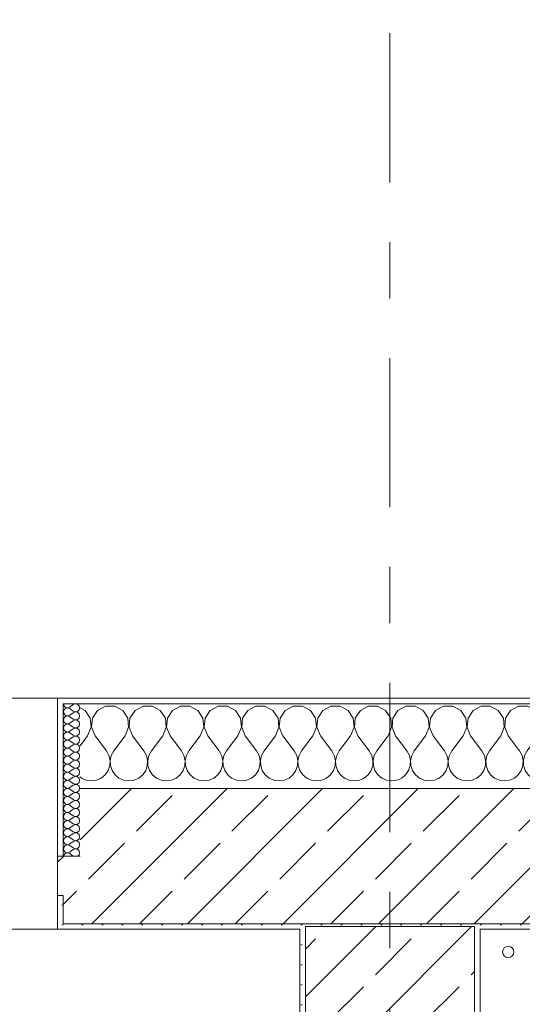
# Model space of a CAD drawing. Header units: metres. Extents: x -3.6 to 84.5, y -11 to 16.8.
# Tile 105 of 228: x 21.5 to 22.4, y 13.3 to 15.1. Entities that reach past the tile are written whole.
import ezdxf

# ---------------------------------------------------------------- set-up
doc = ezdxf.new("R2010")
doc.units = ezdxf.units.M
doc.header["$MEASUREMENT"] = 0
doc.linetypes.add('Strichlinie doppelt', pattern=[0.546806, 0.264583, -0.105833, 0.070556, -0.105833])
for name, color, linetype in [('451 - Universal.Achsen Raster', 7, 'Continuous'), ('604 - Struktur.Wand Aussen', 7, 'Continuous'), ('607 - Struktur.Stütze', 7, 'Continuous'), ('801 - HKLSE.Heizung_ Klima_ Lüftung', 7, 'Continuous')]:
    doc.layers.add(name, color=color, linetype=linetype)
pattern_1 = [(45, (0, 0), (-0.0848528, 0.0848528), []), (45, (-0.04243, 0.04243), (-0.0848528, 0.0848528), [0.09, -0.03])]
pattern_2 = [(45, (0, 0), (-0.01767767, 0.01767767), [0, -0.025])]
pattern_3 = [(0, (0, 0), (0, 0.08660254), [0, -0.05]), (0, (0.025, 0.0433), (0, 0.08660254), [0, -0.05])]

# ---------------------------------------------------------------- blocks, each defined once
blk = doc.blocks.new('*X22')
at = {"layer": '604 - Struktur.Wand Aussen', "color": 7, "linetype": 'Continuous', "lineweight": 5}
for p, q in [((21.5891, 13.833), (21.58, 13.8379)), ((21.5981, 13.8195), (21.5891, 13.833)), ((21.6109, 13.833), (21.6019, 13.8195)), ((21.6252, 13.8407), (21.6109, 13.833)), ((21.6415, 13.8407), (21.6252, 13.8407)), ((21.6558, 13.833), (21.6415, 13.8407)), ((21.6648, 13.8195), (21.6558, 13.833)), ((21.6776, 13.833), (21.6686, 13.8195)), ((21.6919, 13.8407), (21.6776, 13.833)), ((21.7081, 13.8407), (21.6919, 13.8407)), ((21.7224, 13.833), (21.7081, 13.8407)), ((21.7314, 13.8195), (21.7224, 13.833)), ((21.7442, 13.833), (21.7352, 13.8195)), ((21.7585, 13.8407), (21.7442, 13.833)), ((21.7748, 13.8407), (21.7585, 13.8407)), ((21.7891, 13.833), (21.7748, 13.8407)), ((21.7981, 13.8195), (21.7891, 13.833)), ((21.8109, 13.833), (21.8019, 13.8195)), ((21.8252, 13.8407), (21.8109, 13.833)), ((21.8415, 13.8407), (21.8252, 13.8407)), ((21.8558, 13.833), (21.8415, 13.8407)), ((21.8648, 13.8195), (21.8558, 13.833)), ((21.8776, 13.833), (21.8686, 13.8195)), ((21.8919, 13.8407), (21.8776, 13.833)), ((21.9081, 13.8407), (21.8919, 13.8407)), ((21.9224, 13.833), (21.9081, 13.8407)), ((21.9314, 13.8195), (21.9224, 13.833)), ((21.9442, 13.833), (21.9352, 13.8195)), ((21.9585, 13.8407), (21.9442, 13.833)), ((21.9748, 13.8407), (21.9585, 13.8407)), ((21.9891, 13.833), (21.9748, 13.8407)), ((21.9981, 13.8195), (21.9891, 13.833)), ((22.0109, 13.833), (22.0019, 13.8195)), ((22.0252, 13.8407), (22.0109, 13.833)), ((22.0415, 13.8407), (22.0252, 13.8407)), ((22.0558, 13.833), (22.0415, 13.8407)), ((22.0648, 13.8195), (22.0558, 13.833)), ((22.0776, 13.833), (22.0686, 13.8195)), ((22.0919, 13.8407), (22.0776, 13.833)), ((22.1081, 13.8407), (22.0919, 13.8407)), ((22.1224, 13.833), (22.1081, 13.8407)), ((22.1314, 13.8195), (22.1224, 13.833)), ((22.1442, 13.833), (22.1352, 13.8195)), ((22.1585, 13.8407), (22.1442, 13.833)), ((22.1748, 13.8407), (22.1585, 13.8407)), ((22.1891, 13.833), (22.1748, 13.8407)), ((22.1981, 13.8195), (22.1891, 13.833)), ((22.2109, 13.833), (22.2019, 13.8195)), ((22.2252, 13.8407), (22.2109, 13.833)), ((22.2415, 13.8407), (22.2252, 13.8407)), ((22.2558, 13.833), (22.2415, 13.8407)), ((22.2648, 13.8195), (22.2558, 13.833)), ((22.2776, 13.833), (22.2686, 13.8195)), ((22.2919, 13.8407), (22.2776, 13.833)), ((22.3081, 13.8407), (22.2919, 13.8407)), ((22.3224, 13.833), (22.3081, 13.8407)), ((22.3314, 13.8195), (22.3224, 13.833)), ((22.3442, 13.833), (22.3352, 13.8195)), ((22.3585, 13.8407), (22.3442, 13.833)), ((22.3748, 13.8407), (22.3585, 13.8407)), ((22.3891, 13.833), (22.3748, 13.8407)), ((22.3981, 13.8195), (22.3891, 13.833)), ((22.4109, 13.833), (22.4019, 13.8195)), ((22.4252, 13.8407), (22.4109, 13.833)), ((22.4415, 13.8407), (22.4252, 13.8407)), ((22.4558, 13.833), (22.4415, 13.8407)), ((22.4648, 13.8195), (22.4558, 13.833)), ((22.4776, 13.833), (22.4686, 13.8195)), ((22.4919, 13.8407), (22.4776, 13.833)), ((22.5081, 13.8407), (22.4919, 13.8407)), ((22.5224, 13.833), (22.5081, 13.8407)), ((22.5314, 13.8195), (22.5224, 13.833)), ((22.5442, 13.833), (22.5352, 13.8195)), ((22.5585, 13.8407), (22.5442, 13.833)), ((22.5748, 13.8407), (22.5585, 13.8407)), ((22.5891, 13.833), (22.5748, 13.8407)), ((22.5981, 13.8195), (22.5891, 13.833)), ((22.6109, 13.833), (22.6019, 13.8195)), ((22.6252, 13.8407), (22.6109, 13.833)), ((22.6415, 13.8407), (22.6252, 13.8407)), ((22.6558, 13.833), (22.6415, 13.8407)), ((22.6648, 13.8195), (22.6558, 13.833)), ((22.6776, 13.833), (22.6686, 13.8195)), ((22.6919, 13.8407), (22.6776, 13.833)), ((22.7, 13.8407), (22.6919, 13.8407)), ((21.5996, 13.8033), (21.5981, 13.8195)), ((21.6019, 13.8195), (21.6004, 13.8033)), ((21.6663, 13.8033), (21.6648, 13.8195)), ((21.6686, 13.8195), (21.667, 13.8033)), ((21.733, 13.8033), (21.7314, 13.8195)), ((21.7352, 13.8195), (21.7337, 13.8033)), ((21.7996, 13.8033), (21.7981, 13.8195)), ((21.8019, 13.8195), (21.8004, 13.8033)), ((21.8663, 13.8033), (21.8648, 13.8195)), ((21.8686, 13.8195), (21.867, 13.8033)), ((21.933, 13.8033), (21.9314, 13.8195)), ((21.9352, 13.8195), (21.9337, 13.8033)), ((21.9996, 13.8033), (21.9981, 13.8195)), ((22.0019, 13.8195), (22.0004, 13.8033)), ((22.0663, 13.8033), (22.0648, 13.8195)), ((22.0686, 13.8195), (22.067, 13.8033)), ((22.133, 13.8033), (22.1314, 13.8195)), ((22.1352, 13.8195), (22.1337, 13.8033)), ((22.1996, 13.8033), (22.1981, 13.8195)), ((22.2019, 13.8195), (22.2004, 13.8033)), ((22.2663, 13.8033), (22.2648, 13.8195)), ((22.2686, 13.8195), (22.267, 13.8033)), ((22.333, 13.8033), (22.3314, 13.8195)), ((22.3352, 13.8195), (22.3337, 13.8033)), ((22.3996, 13.8033), (22.3981, 13.8195)), ((22.4019, 13.8195), (22.4004, 13.8033)), ((22.4663, 13.8033), (22.4648, 13.8195)), ((22.4686, 13.8195), (22.467, 13.8033)), ((22.533, 13.8033), (22.5314, 13.8195)), ((22.5352, 13.8195), (22.5337, 13.8033)), ((22.5996, 13.8033), (22.5981, 13.8195)), ((22.6019, 13.8195), (22.6004, 13.8033)), ((22.6663, 13.8033), (22.6648, 13.8195)), ((22.6686, 13.8195), (22.667, 13.8033)), ((21.5933, 13.7883), (21.5996, 13.8033)), ((21.6004, 13.8033), (21.6067, 13.7883)), ((21.66, 13.7883), (21.6663, 13.8033)), ((21.667, 13.8033), (21.6733, 13.7883)), ((21.7267, 13.7883), (21.733, 13.8033)), ((21.7337, 13.8033), (21.74, 13.7883)), ((21.7933, 13.7883), (21.7996, 13.8033)), ((21.8004, 13.8033), (21.8067, 13.7883)), ((21.86, 13.7883), (21.8663, 13.8033)), ((21.867, 13.8033), (21.8733, 13.7883)), ((21.9267, 13.7883), (21.933, 13.8033)), ((21.9337, 13.8033), (21.94, 13.7883)), ((21.9933, 13.7883), (21.9996, 13.8033)), ((22.0004, 13.8033), (22.0067, 13.7883)), ((22.06, 13.7883), (22.0663, 13.8033)), ((22.067, 13.8033), (22.0733, 13.7883)), ((22.1267, 13.7883), (22.133, 13.8033)), ((22.1337, 13.8033), (22.14, 13.7883)), ((22.1933, 13.7883), (22.1996, 13.8033)), ((22.2004, 13.8033), (22.2067, 13.7883)), ((22.26, 13.7883), (22.2663, 13.8033)), ((22.267, 13.8033), (22.2733, 13.7883)), ((22.3267, 13.7883), (22.333, 13.8033)), ((22.3337, 13.8033), (22.34, 13.7883)), ((22.3933, 13.7883), (22.3996, 13.8033)), ((22.4004, 13.8033), (22.4067, 13.7883)), ((22.46, 13.7883), (22.4663, 13.8033)), ((22.467, 13.8033), (22.4733, 13.7883)), ((22.5267, 13.7883), (22.533, 13.8033)), ((22.5337, 13.8033), (22.54, 13.7883)), ((22.5933, 13.7883), (22.5996, 13.8033)), ((22.6004, 13.8033), (22.6067, 13.7883)), ((22.66, 13.7883), (22.6663, 13.8033)), ((22.667, 13.8033), (22.6733, 13.7883)), ((21.5933, 13.7883), (21.58, 13.7706)), ((21.6067, 13.7883), (21.6267, 13.7617)), ((21.66, 13.7883), (21.64, 13.7617)), ((21.6733, 13.7883), (21.6933, 13.7617)), ((21.7267, 13.7883), (21.7067, 13.7617)), ((21.74, 13.7883), (21.76, 13.7617)), ((21.7933, 13.7883), (21.7733, 13.7617)), ((21.8067, 13.7883), (21.8267, 13.7617)), ((21.86, 13.7883), (21.84, 13.7617)), ((21.8733, 13.7883), (21.8933, 13.7617)), ((21.9267, 13.7883), (21.9067, 13.7617)), ((21.94, 13.7883), (21.96, 13.7617)), ((21.9933, 13.7883), (21.9733, 13.7617)), ((22.0067, 13.7883), (22.0267, 13.7617)), ((22.06, 13.7883), (22.04, 13.7617)), ((22.0733, 13.7883), (22.0933, 13.7617)), ((22.1267, 13.7883), (22.1067, 13.7617)), ((22.14, 13.7883), (22.16, 13.7617)), ((22.1933, 13.7883), (22.1733, 13.7617)), ((22.2067, 13.7883), (22.2267, 13.7617)), ((22.26, 13.7883), (22.24, 13.7617)), ((22.2733, 13.7883), (22.2933, 13.7617)), ((22.3267, 13.7883), (22.3067, 13.7617)), ((22.34, 13.7883), (22.36, 13.7617)), ((22.3933, 13.7883), (22.3733, 13.7617)), ((22.4067, 13.7883), (22.4267, 13.7617)), ((22.46, 13.7883), (22.44, 13.7617)), ((22.4733, 13.7883), (22.4933, 13.7617)), ((22.5267, 13.7883), (22.5067, 13.7617)), ((22.54, 13.7883), (22.56, 13.7617)), ((22.5933, 13.7883), (22.5733, 13.7617)), ((22.6067, 13.7883), (22.6267, 13.7617)), ((22.66, 13.7883), (22.64, 13.7617)), ((22.6733, 13.7883), (22.6933, 13.7617)), ((21.6311, 13.7536), (21.6267, 13.7617)), ((21.6332, 13.7447), (21.6311, 13.7536)), ((21.6355, 13.7536), (21.6335, 13.7447)), ((21.64, 13.7617), (21.6355, 13.7536)), ((21.6978, 13.7536), (21.6933, 13.7617)), ((21.6999, 13.7447), (21.6978, 13.7536)), ((21.7022, 13.7536), (21.7001, 13.7447)), ((21.7067, 13.7617), (21.7022, 13.7536)), ((21.7645, 13.7536), (21.76, 13.7617)), ((21.7665, 13.7447), (21.7645, 13.7536)), ((21.7689, 13.7536), (21.7668, 13.7447)), ((21.7733, 13.7617), (21.7689, 13.7536)), ((21.8311, 13.7536), (21.8267, 13.7617)), ((21.8332, 13.7447), (21.8311, 13.7536)), ((21.8355, 13.7536), (21.8335, 13.7447)), ((21.84, 13.7617), (21.8355, 13.7536)), ((21.8978, 13.7536), (21.8933, 13.7617)), ((21.8999, 13.7447), (21.8978, 13.7536)), ((21.9022, 13.7536), (21.9001, 13.7447)), ((21.9067, 13.7617), (21.9022, 13.7536)), ((21.9645, 13.7536), (21.96, 13.7617)), ((21.9665, 13.7447), (21.9645, 13.7536)), ((21.9689, 13.7536), (21.9668, 13.7447)), ((21.9733, 13.7617), (21.9689, 13.7536)), ((22.0311, 13.7536), (22.0267, 13.7617)), ((22.0332, 13.7447), (22.0311, 13.7536)), ((22.0355, 13.7536), (22.0335, 13.7447)), ((22.04, 13.7617), (22.0355, 13.7536)), ((22.0978, 13.7536), (22.0933, 13.7617)), ((22.0999, 13.7447), (22.0978, 13.7536)), ((22.1022, 13.7536), (22.1001, 13.7447)), ((22.1067, 13.7617), (22.1022, 13.7536)), ((22.1645, 13.7536), (22.16, 13.7617)), ((22.1665, 13.7447), (22.1645, 13.7536)), ((22.1689, 13.7536), (22.1668, 13.7447)), ((22.1733, 13.7617), (22.1689, 13.7536)), ((22.2311, 13.7536), (22.2267, 13.7617)), ((22.2332, 13.7447), (22.2311, 13.7536)), ((22.2355, 13.7536), (22.2335, 13.7447)), ((22.24, 13.7617), (22.2355, 13.7536)), ((22.2978, 13.7536), (22.2933, 13.7617)), ((22.2999, 13.7447), (22.2978, 13.7536)), ((22.3022, 13.7536), (22.3001, 13.7447)), ((22.3067, 13.7617), (22.3022, 13.7536)), ((22.3645, 13.7536), (22.36, 13.7617)), ((22.3665, 13.7447), (22.3645, 13.7536)), ((22.3689, 13.7536), (22.3668, 13.7447)), ((22.3733, 13.7617), (22.3689, 13.7536)), ((22.4311, 13.7536), (22.4267, 13.7617)), ((22.4332, 13.7447), (22.4311, 13.7536)), ((22.4355, 13.7536), (22.4335, 13.7447)), ((22.44, 13.7617), (22.4355, 13.7536)), ((22.4978, 13.7536), (22.4933, 13.7617)), ((22.4999, 13.7447), (22.4978, 13.7536)), ((22.5022, 13.7536), (22.5001, 13.7447)), ((22.5067, 13.7617), (22.5022, 13.7536)), ((22.5645, 13.7536), (22.56, 13.7617)), ((22.5665, 13.7447), (22.5645, 13.7536)), ((22.5689, 13.7536), (22.5668, 13.7447)), ((22.5733, 13.7617), (22.5689, 13.7536)), ((22.6311, 13.7536), (22.6267, 13.7617)), ((22.6332, 13.7447), (22.6311, 13.7536)), ((22.6355, 13.7536), (22.6335, 13.7447)), ((22.64, 13.7617), (22.6355, 13.7536)), ((22.6978, 13.7536), (22.6933, 13.7617)), ((22.6999, 13.7447), (22.6978, 13.7536)), ((21.6298, 13.7268), (21.6328, 13.7355)), ((21.6328, 13.7355), (21.6332, 13.7447)), ((21.6335, 13.7447), (21.6339, 13.7355)), ((21.6339, 13.7355), (21.6369, 13.7268)), ((21.6965, 13.7268), (21.6994, 13.7355)), ((21.6994, 13.7355), (21.6999, 13.7447)), ((21.7001, 13.7447), (21.7006, 13.7355)), ((21.7006, 13.7355), (21.7035, 13.7268)), ((21.7631, 13.7268), (21.7661, 13.7355)), ((21.7661, 13.7355), (21.7665, 13.7447)), ((21.7668, 13.7447), (21.7672, 13.7355)), ((21.7672, 13.7355), (21.7702, 13.7268)), ((21.8298, 13.7268), (21.8328, 13.7355)), ((21.8328, 13.7355), (21.8332, 13.7447)), ((21.8335, 13.7447), (21.8339, 13.7355)), ((21.8339, 13.7355), (21.8369, 13.7268)), ((21.8965, 13.7268), (21.8994, 13.7355)), ((21.8994, 13.7355), (21.8999, 13.7447)), ((21.9001, 13.7447), (21.9006, 13.7355)), ((21.9006, 13.7355), (21.9035, 13.7268)), ((21.9631, 13.7268), (21.9661, 13.7355)), ((21.9661, 13.7355), (21.9665, 13.7447)), ((21.9668, 13.7447), (21.9672, 13.7355)), ((21.9672, 13.7355), (21.9702, 13.7268)), ((22.0298, 13.7268), (22.0328, 13.7355)), ((22.0328, 13.7355), (22.0332, 13.7447)), ((22.0335, 13.7447), (22.0339, 13.7355)), ((22.0339, 13.7355), (22.0369, 13.7268)), ((22.0965, 13.7268), (22.0994, 13.7355)), ((22.0994, 13.7355), (22.0999, 13.7447)), ((22.1001, 13.7447), (22.1006, 13.7355)), ((22.1006, 13.7355), (22.1035, 13.7268)), ((22.1631, 13.7268), (22.1661, 13.7355)), ((22.1661, 13.7355), (22.1665, 13.7447)), ((22.1668, 13.7447), (22.1672, 13.7355)), ((22.1672, 13.7355), (22.1702, 13.7268)), ((22.2298, 13.7268), (22.2328, 13.7355)), ((22.2328, 13.7355), (22.2332, 13.7447)), ((22.2335, 13.7447), (22.2339, 13.7355)), ((22.2339, 13.7355), (22.2369, 13.7268)), ((22.2965, 13.7268), (22.2994, 13.7355)), ((22.2994, 13.7355), (22.2999, 13.7447)), ((22.3001, 13.7447), (22.3006, 13.7355)), ((22.3006, 13.7355), (22.3035, 13.7268)), ((22.3631, 13.7268), (22.3661, 13.7355)), ((22.3661, 13.7355), (22.3665, 13.7447)), ((22.3668, 13.7447), (22.3672, 13.7355)), ((22.3672, 13.7355), (22.3702, 13.7268)), ((22.4298, 13.7268), (22.4328, 13.7355)), ((22.4328, 13.7355), (22.4332, 13.7447)), ((22.4335, 13.7447), (22.4339, 13.7355)), ((22.4339, 13.7355), (22.4369, 13.7268)), ((22.4965, 13.7268), (22.4994, 13.7355)), ((22.4994, 13.7355), (22.4999, 13.7447)), ((22.5001, 13.7447), (22.5006, 13.7355)), ((22.5006, 13.7355), (22.5035, 13.7268)), ((22.5631, 13.7268), (22.5661, 13.7355)), ((22.5661, 13.7355), (22.5665, 13.7447)), ((22.5668, 13.7447), (22.5672, 13.7355)), ((22.5672, 13.7355), (22.5702, 13.7268)), ((22.6298, 13.7268), (22.6328, 13.7355)), ((22.6328, 13.7355), (22.6332, 13.7447)), ((22.6335, 13.7447), (22.6339, 13.7355)), ((22.6339, 13.7355), (22.6369, 13.7268)), ((22.6965, 13.7268), (22.6994, 13.7355)), ((22.6994, 13.7355), (22.6999, 13.7447)), ((21.58, 13.7154), (21.5825, 13.7133)), ((21.5825, 13.7133), (21.5909, 13.7096)), ((21.6091, 13.7096), (21.6175, 13.7133)), ((21.6175, 13.7133), (21.6246, 13.7192)), ((21.6246, 13.7192), (21.6298, 13.7268)), ((21.6369, 13.7268), (21.6421, 13.7192)), ((21.6421, 13.7192), (21.6491, 13.7133)), ((21.6491, 13.7133), (21.6576, 13.7096)), ((21.6758, 13.7096), (21.6842, 13.7133)), ((21.6842, 13.7133), (21.6913, 13.7192)), ((21.6913, 13.7192), (21.6965, 13.7268)), ((21.7035, 13.7268), (21.7087, 13.7192)), ((21.7087, 13.7192), (21.7158, 13.7133)), ((21.7158, 13.7133), (21.7242, 13.7096)), ((21.7424, 13.7096), (21.7509, 13.7133)), ((21.7509, 13.7133), (21.7579, 13.7192)), ((21.7579, 13.7192), (21.7631, 13.7268)), ((21.7702, 13.7268), (21.7754, 13.7192)), ((21.7754, 13.7192), (21.7825, 13.7133)), ((21.7825, 13.7133), (21.7909, 13.7096)), ((21.8091, 13.7096), (21.8175, 13.7133)), ((21.8175, 13.7133), (21.8246, 13.7192)), ((21.8246, 13.7192), (21.8298, 13.7268)), ((21.8369, 13.7268), (21.8421, 13.7192)), ((21.8421, 13.7192), (21.8491, 13.7133)), ((21.8491, 13.7133), (21.8576, 13.7096)), ((21.8758, 13.7096), (21.8842, 13.7133)), ((21.8842, 13.7133), (21.8913, 13.7192)), ((21.8913, 13.7192), (21.8965, 13.7268)), ((21.9035, 13.7268), (21.9087, 13.7192)), ((21.9087, 13.7192), (21.9158, 13.7133)), ((21.9158, 13.7133), (21.9242, 13.7096)), ((21.9424, 13.7096), (21.9509, 13.7133)), ((21.9509, 13.7133), (21.9579, 13.7192)), ((21.9579, 13.7192), (21.9631, 13.7268)), ((21.9702, 13.7268), (21.9754, 13.7192)), ((21.9754, 13.7192), (21.9825, 13.7133)), ((21.9825, 13.7133), (21.9909, 13.7096)), ((22.0091, 13.7096), (22.0175, 13.7133)), ((22.0175, 13.7133), (22.0246, 13.7192)), ((22.0246, 13.7192), (22.0298, 13.7268)), ((22.0369, 13.7268), (22.0421, 13.7192)), ((22.0421, 13.7192), (22.0491, 13.7133)), ((22.0491, 13.7133), (22.0576, 13.7096)), ((22.0758, 13.7096), (22.0842, 13.7133)), ((22.0842, 13.7133), (22.0913, 13.7192)), ((22.0913, 13.7192), (22.0965, 13.7268)), ((22.1035, 13.7268), (22.1087, 13.7192)), ((22.1087, 13.7192), (22.1158, 13.7133)), ((22.1158, 13.7133), (22.1242, 13.7096)), ((22.1424, 13.7096), (22.1509, 13.7133)), ((22.1509, 13.7133), (22.1579, 13.7192)), ((22.1579, 13.7192), (22.1631, 13.7268)), ((22.1702, 13.7268), (22.1754, 13.7192)), ((22.1754, 13.7192), (22.1825, 13.7133)), ((22.1825, 13.7133), (22.1909, 13.7096)), ((22.2091, 13.7096), (22.2175, 13.7133)), ((22.2175, 13.7133), (22.2246, 13.7192)), ((22.2246, 13.7192), (22.2298, 13.7268)), ((22.2369, 13.7268), (22.2421, 13.7192)), ((22.2421, 13.7192), (22.2491, 13.7133)), ((22.2491, 13.7133), (22.2576, 13.7096)), ((22.2758, 13.7096), (22.2842, 13.7133)), ((22.2842, 13.7133), (22.2913, 13.7192)), ((22.2913, 13.7192), (22.2965, 13.7268)), ((22.3035, 13.7268), (22.3087, 13.7192)), ((22.3087, 13.7192), (22.3158, 13.7133)), ((22.3158, 13.7133), (22.3242, 13.7096)), ((22.3424, 13.7096), (22.3509, 13.7133)), ((22.3509, 13.7133), (22.3579, 13.7192)), ((22.3579, 13.7192), (22.3631, 13.7268)), ((22.3702, 13.7268), (22.3754, 13.7192)), ((22.3754, 13.7192), (22.3825, 13.7133)), ((22.3825, 13.7133), (22.3909, 13.7096)), ((22.4091, 13.7096), (22.4175, 13.7133)), ((22.4175, 13.7133), (22.4246, 13.7192)), ((22.4246, 13.7192), (22.4298, 13.7268)), ((22.4369, 13.7268), (22.4421, 13.7192)), ((22.4421, 13.7192), (22.4491, 13.7133)), ((22.4491, 13.7133), (22.4576, 13.7096)), ((22.4758, 13.7096), (22.4842, 13.7133)), ((22.4842, 13.7133), (22.4913, 13.7192)), ((22.4913, 13.7192), (22.4965, 13.7268)), ((22.5035, 13.7268), (22.5087, 13.7192)), ((22.5087, 13.7192), (22.5158, 13.7133)), ((22.5158, 13.7133), (22.5242, 13.7096)), ((22.5424, 13.7096), (22.5509, 13.7133)), ((22.5509, 13.7133), (22.5579, 13.7192)), ((22.5579, 13.7192), (22.5631, 13.7268)), ((22.5702, 13.7268), (22.5754, 13.7192)), ((22.5754, 13.7192), (22.5825, 13.7133)), ((22.5825, 13.7133), (22.5909, 13.7096)), ((22.6091, 13.7096), (22.6175, 13.7133)), ((22.6175, 13.7133), (22.6246, 13.7192)), ((22.6246, 13.7192), (22.6298, 13.7268)), ((22.6369, 13.7268), (22.6421, 13.7192)), ((22.6421, 13.7192), (22.6491, 13.7133)), ((22.6491, 13.7133), (22.6576, 13.7096)), ((22.6758, 13.7096), (22.6842, 13.7133)), ((22.6842, 13.7133), (22.6913, 13.7192)), ((22.6913, 13.7192), (22.6965, 13.7268)), ((21.5909, 13.7096), (21.6, 13.7083)), ((21.6, 13.7083), (21.6091, 13.7096)), ((21.6576, 13.7096), (21.6667, 13.7083)), ((21.6667, 13.7083), (21.6758, 13.7096)), ((21.7242, 13.7096), (21.7333, 13.7083)), ((21.7333, 13.7083), (21.7424, 13.7096)), ((21.7909, 13.7096), (21.8, 13.7083)), ((21.8, 13.7083), (21.8091, 13.7096)), ((21.8576, 13.7096), (21.8667, 13.7083)), ((21.8667, 13.7083), (21.8758, 13.7096)), ((21.9242, 13.7096), (21.9333, 13.7083)), ((21.9333, 13.7083), (21.9424, 13.7096)), ((21.9909, 13.7096), (22, 13.7083)), ((22, 13.7083), (22.0091, 13.7096)), ((22.0576, 13.7096), (22.0667, 13.7083)), ((22.0667, 13.7083), (22.0758, 13.7096)), ((22.1242, 13.7096), (22.1333, 13.7083)), ((22.1333, 13.7083), (22.1424, 13.7096)), ((22.1909, 13.7096), (22.2, 13.7083)), ((22.2, 13.7083), (22.2091, 13.7096)), ((22.2576, 13.7096), (22.2667, 13.7083)), ((22.2667, 13.7083), (22.2758, 13.7096)), ((22.3242, 13.7096), (22.3333, 13.7083)), ((22.3333, 13.7083), (22.3424, 13.7096)), ((22.3909, 13.7096), (22.4, 13.7083)), ((22.4, 13.7083), (22.4091, 13.7096)), ((22.4576, 13.7096), (22.4667, 13.7083)), ((22.4667, 13.7083), (22.4758, 13.7096)), ((22.5242, 13.7096), (22.5333, 13.7083)), ((22.5333, 13.7083), (22.5424, 13.7096)), ((22.5909, 13.7096), (22.6, 13.7083)), ((22.6, 13.7083), (22.6091, 13.7096)), ((22.6576, 13.7096), (22.6667, 13.7083)), ((22.6667, 13.7083), (22.6758, 13.7096))]:
    blk.add_line(p, q, dxfattribs=at)
blk = doc.blocks.new('*X43')
at = {"layer": '604 - Struktur.Wand Aussen', "color": 7, "linetype": 'Continuous', "lineweight": 5}
for p, q in [((21.5507, 13.845), (21.551, 13.843)), ((21.551, 13.8327), (21.5507, 13.8307)), ((21.551, 13.843), (21.5518, 13.8412)), ((21.5518, 13.8345), (21.551, 13.8327)), ((21.5518, 13.8412), (21.553, 13.8397)), ((21.553, 13.836), (21.5518, 13.8345)), ((21.553, 13.8397), (21.5547, 13.8386)), ((21.5547, 13.8371), (21.553, 13.836)), ((21.5547, 13.8386), (21.5565, 13.838)), ((21.5565, 13.8377), (21.5547, 13.8371)), ((21.5565, 13.838), (21.5585, 13.8379)), ((21.5585, 13.8378), (21.5565, 13.8377)), ((21.5585, 13.8379), (21.5604, 13.8383)), ((21.5604, 13.8374), (21.5585, 13.8378)), ((21.5604, 13.8383), (21.5621, 13.8393)), ((21.5621, 13.8364), (21.5604, 13.8374)), ((21.5679, 13.8436), (21.5621, 13.8393)), ((21.5679, 13.8321), (21.5621, 13.8364)), ((21.5715, 13.845), (21.5679, 13.8436)), ((21.5753, 13.8442), (21.5715, 13.845)), ((21.5782, 13.8416), (21.5753, 13.8442)), ((21.5753, 13.8315), (21.5782, 13.8341)), ((21.5793, 13.8379), (21.5782, 13.8416)), ((21.5782, 13.8341), (21.5793, 13.8379)), ((21.5507, 13.8307), (21.551, 13.8288)), ((21.551, 13.8184), (21.5507, 13.8164)), ((21.5507, 13.8164), (21.551, 13.8145)), ((21.551, 13.8288), (21.5518, 13.827)), ((21.5518, 13.8202), (21.551, 13.8184)), ((21.5518, 13.827), (21.553, 13.8254)), ((21.553, 13.8217), (21.5518, 13.8202)), ((21.553, 13.8254), (21.5547, 13.8243)), ((21.5547, 13.8228), (21.553, 13.8217)), ((21.5547, 13.8243), (21.5565, 13.8237)), ((21.5565, 13.8234), (21.5547, 13.8228)), ((21.5565, 13.8237), (21.5585, 13.8236)), ((21.5585, 13.8235), (21.5565, 13.8234)), ((21.5585, 13.8236), (21.5604, 13.824)), ((21.5604, 13.8231), (21.5585, 13.8235)), ((21.5604, 13.824), (21.5621, 13.825)), ((21.5621, 13.8221), (21.5604, 13.8231)), ((21.5679, 13.8293), (21.5621, 13.825)), ((21.5679, 13.8179), (21.5621, 13.8221)), ((21.5679, 13.815), (21.5621, 13.8107)), ((21.5679, 13.8321), (21.5715, 13.8307)), ((21.5715, 13.8307), (21.5679, 13.8293)), ((21.5679, 13.8179), (21.5715, 13.8165)), ((21.5715, 13.8164), (21.5679, 13.815)), ((21.5715, 13.8307), (21.5753, 13.8315)), ((21.5753, 13.83), (21.5715, 13.8307)), ((21.5715, 13.8165), (21.5753, 13.8172)), ((21.5753, 13.8157), (21.5715, 13.8164)), ((21.5782, 13.8273), (21.5753, 13.83)), ((21.5753, 13.8172), (21.5782, 13.8198)), ((21.5782, 13.813), (21.5753, 13.8157)), ((21.5793, 13.8236), (21.5782, 13.8273)), ((21.5782, 13.8198), (21.5793, 13.8236)), ((21.551, 13.8041), (21.5507, 13.8021)), ((21.5507, 13.8021), (21.551, 13.8002)), ((21.551, 13.8145), (21.5518, 13.8127)), ((21.5518, 13.8059), (21.551, 13.8041)), ((21.551, 13.8002), (21.5518, 13.7984)), ((21.5518, 13.8127), (21.553, 13.8112)), ((21.553, 13.8074), (21.5518, 13.8059)), ((21.5518, 13.7984), (21.553, 13.7969)), ((21.553, 13.8112), (21.5547, 13.81)), ((21.5547, 13.8085), (21.553, 13.8074)), ((21.5547, 13.81), (21.5565, 13.8094)), ((21.5565, 13.8092), (21.5547, 13.8085)), ((21.5565, 13.8094), (21.5585, 13.8093)), ((21.5585, 13.8093), (21.5565, 13.8092)), ((21.5585, 13.8093), (21.5604, 13.8098)), ((21.5604, 13.8088), (21.5585, 13.8093)), ((21.5604, 13.8098), (21.5621, 13.8107)), ((21.5621, 13.8079), (21.5604, 13.8088)), ((21.5679, 13.8036), (21.5621, 13.8079)), ((21.5679, 13.8007), (21.5621, 13.7964)), ((21.5679, 13.8036), (21.5715, 13.8022)), ((21.5715, 13.8021), (21.5679, 13.8007)), ((21.5715, 13.8022), (21.5753, 13.8029)), ((21.5753, 13.8014), (21.5715, 13.8021)), ((21.5753, 13.8029), (21.5782, 13.8055)), ((21.5782, 13.7988), (21.5753, 13.8014)), ((21.5793, 13.8093), (21.5782, 13.813)), ((21.5782, 13.8055), (21.5793, 13.8093)), ((21.5793, 13.795), (21.5782, 13.7988)), ((21.551, 13.7898), (21.5507, 13.7879)), ((21.5507, 13.7879), (21.551, 13.7859)), ((21.5518, 13.7916), (21.551, 13.7898)), ((21.551, 13.7859), (21.5518, 13.7841)), ((21.553, 13.7931), (21.5518, 13.7916)), ((21.5518, 13.7841), (21.553, 13.7826)), ((21.553, 13.7969), (21.5547, 13.7958)), ((21.5547, 13.7942), (21.553, 13.7931)), ((21.553, 13.7826), (21.5547, 13.7815)), ((21.5547, 13.78), (21.553, 13.7788)), ((21.5547, 13.7958), (21.5565, 13.7951)), ((21.5565, 13.7949), (21.5547, 13.7942)), ((21.5547, 13.7815), (21.5565, 13.7808)), ((21.5565, 13.7806), (21.5547, 13.78)), ((21.5565, 13.7951), (21.5585, 13.795)), ((21.5585, 13.795), (21.5565, 13.7949)), ((21.5565, 13.7808), (21.5585, 13.7807)), ((21.5585, 13.7807), (21.5565, 13.7806)), ((21.5585, 13.795), (21.5604, 13.7955)), ((21.5604, 13.7945), (21.5585, 13.795)), ((21.5585, 13.7807), (21.5604, 13.7812)), ((21.5604, 13.7802), (21.5585, 13.7807)), ((21.5604, 13.7955), (21.5621, 13.7964)), ((21.5621, 13.7936), (21.5604, 13.7945)), ((21.5604, 13.7812), (21.5621, 13.7821)), ((21.5621, 13.7793), (21.5604, 13.7802)), ((21.5679, 13.7893), (21.5621, 13.7936)), ((21.5679, 13.7864), (21.5621, 13.7821)), ((21.5679, 13.7893), (21.5715, 13.7879)), ((21.5715, 13.7878), (21.5679, 13.7864)), ((21.5715, 13.7879), (21.5753, 13.7886)), ((21.5753, 13.7871), (21.5715, 13.7878)), ((21.5753, 13.7886), (21.5782, 13.7912)), ((21.5782, 13.7845), (21.5753, 13.7871)), ((21.5782, 13.7912), (21.5793, 13.795)), ((21.5793, 13.7807), (21.5782, 13.7845)), ((21.5782, 13.777), (21.5793, 13.7807)), ((21.551, 13.7755), (21.5507, 13.7736)), ((21.5507, 13.7736), (21.551, 13.7716)), ((21.5518, 13.7773), (21.551, 13.7755)), ((21.551, 13.7716), (21.5518, 13.7698)), ((21.5518, 13.763), (21.551, 13.7612)), ((21.553, 13.7788), (21.5518, 13.7773)), ((21.5518, 13.7698), (21.553, 13.7683)), ((21.553, 13.7646), (21.5518, 13.763)), ((21.553, 13.7683), (21.5547, 13.7672)), ((21.5547, 13.7657), (21.553, 13.7646)), ((21.5547, 13.7672), (21.5565, 13.7666)), ((21.5565, 13.7663), (21.5547, 13.7657)), ((21.5565, 13.7666), (21.5585, 13.7665)), ((21.5585, 13.7664), (21.5565, 13.7663)), ((21.5585, 13.7665), (21.5604, 13.7669)), ((21.5604, 13.766), (21.5585, 13.7664)), ((21.5604, 13.7669), (21.5621, 13.7679)), ((21.5621, 13.765), (21.5604, 13.766)), ((21.5679, 13.775), (21.5621, 13.7793)), ((21.5679, 13.7721), (21.5621, 13.7679)), ((21.5679, 13.7607), (21.5621, 13.765)), ((21.5679, 13.775), (21.5715, 13.7736)), ((21.5715, 13.7735), (21.5679, 13.7721)), ((21.5715, 13.7736), (21.5753, 13.7743)), ((21.5753, 13.7728), (21.5715, 13.7735)), ((21.5753, 13.7743), (21.5782, 13.777)), ((21.5782, 13.7702), (21.5753, 13.7728)), ((21.5753, 13.76), (21.5782, 13.7627)), ((21.5793, 13.7664), (21.5782, 13.7702)), ((21.5782, 13.7627), (21.5793, 13.7664)), ((21.551, 13.7612), (21.5507, 13.7593)), ((21.5507, 13.7593), (21.551, 13.7573)), ((21.551, 13.747), (21.5507, 13.745)), ((21.5507, 13.745), (21.551, 13.743)), ((21.551, 13.7573), (21.5518, 13.7555)), ((21.5518, 13.7488), (21.551, 13.747)), ((21.5518, 13.7555), (21.553, 13.754)), ((21.553, 13.7503), (21.5518, 13.7488)), ((21.553, 13.754), (21.5547, 13.7529)), ((21.5547, 13.7514), (21.553, 13.7503)), ((21.5547, 13.7529), (21.5565, 13.7523)), ((21.5565, 13.752), (21.5547, 13.7514)), ((21.5565, 13.7523), (21.5585, 13.7522)), ((21.5585, 13.7521), (21.5565, 13.752)), ((21.5585, 13.7522), (21.5604, 13.7526)), ((21.5604, 13.7517), (21.5585, 13.7521)), ((21.5604, 13.7526), (21.5621, 13.7536)), ((21.5621, 13.7507), (21.5604, 13.7517)), ((21.5679, 13.7579), (21.5621, 13.7536)), ((21.5679, 13.7464), (21.5621, 13.7507)), ((21.5679, 13.7607), (21.5715, 13.7593)), ((21.5715, 13.7593), (21.5679, 13.7579)), ((21.5679, 13.7464), (21.5715, 13.745)), ((21.5715, 13.7593), (21.5753, 13.76)), ((21.5753, 13.7585), (21.5715, 13.7593)), ((21.5715, 13.745), (21.5753, 13.7458)), ((21.5782, 13.7559), (21.5753, 13.7585)), ((21.5753, 13.7458), (21.5782, 13.7484)), ((21.5793, 13.7521), (21.5782, 13.7559)), ((21.5782, 13.7484), (21.5793, 13.7521)), ((21.551, 13.7327), (21.5507, 13.7307)), ((21.5507, 13.7307), (21.551, 13.7288)), ((21.551, 13.743), (21.5518, 13.7412)), ((21.5518, 13.7345), (21.551, 13.7327)), ((21.551, 13.7288), (21.5518, 13.727)), ((21.5518, 13.7412), (21.553, 13.7397)), ((21.553, 13.736), (21.5518, 13.7345)), ((21.553, 13.7397), (21.5547, 13.7386)), ((21.5547, 13.7371), (21.553, 13.736)), ((21.5547, 13.7386), (21.5565, 13.738)), ((21.5565, 13.7377), (21.5547, 13.7371)), ((21.5565, 13.738), (21.5585, 13.7379)), ((21.5585, 13.7378), (21.5565, 13.7377)), ((21.5585, 13.7379), (21.5604, 13.7383)), ((21.5604, 13.7374), (21.5585, 13.7378)), ((21.5604, 13.7383), (21.5621, 13.7393)), ((21.5621, 13.7364), (21.5604, 13.7374)), ((21.5679, 13.7436), (21.5621, 13.7393)), ((21.5679, 13.7321), (21.5621, 13.7364)), ((21.5679, 13.7293), (21.5621, 13.725)), ((21.5715, 13.745), (21.5679, 13.7436)), ((21.5679, 13.7321), (21.5715, 13.7307)), ((21.5715, 13.7307), (21.5679, 13.7293)), ((21.5753, 13.7442), (21.5715, 13.745)), ((21.5715, 13.7307), (21.5753, 13.7315)), ((21.5753, 13.73), (21.5715, 13.7307)), ((21.5782, 13.7416), (21.5753, 13.7442)), ((21.5753, 13.7315), (21.5782, 13.7341)), ((21.5782, 13.7273), (21.5753, 13.73)), ((21.5793, 13.7379), (21.5782, 13.7416)), ((21.5782, 13.7341), (21.5793, 13.7379)), ((21.551, 13.7184), (21.5507, 13.7164)), ((21.5507, 13.7164), (21.551, 13.7145)), ((21.5518, 13.7202), (21.551, 13.7184)), ((21.551, 13.7145), (21.5518, 13.7127)), ((21.5518, 13.727), (21.553, 13.7254)), ((21.553, 13.7217), (21.5518, 13.7202)), ((21.5518, 13.7127), (21.553, 13.7112)), ((21.553, 13.7254), (21.5547, 13.7243)), ((21.5547, 13.7228), (21.553, 13.7217)), ((21.553, 13.7112), (21.5547, 13.71)), ((21.5547, 13.7243), (21.5565, 13.7237)), ((21.5565, 13.7234), (21.5547, 13.7228)), ((21.5565, 13.7237), (21.5585, 13.7236)), ((21.5585, 13.7235), (21.5565, 13.7234)), ((21.5585, 13.7236), (21.5604, 13.724)), ((21.5604, 13.7231), (21.5585, 13.7235)), ((21.5604, 13.724), (21.5621, 13.725)), ((21.5621, 13.7221), (21.5604, 13.7231)), ((21.5604, 13.7098), (21.5621, 13.7107)), ((21.5679, 13.7179), (21.5621, 13.7221)), ((21.5679, 13.715), (21.5621, 13.7107)), ((21.5679, 13.7179), (21.5715, 13.7165)), ((21.5715, 13.7164), (21.5679, 13.715)), ((21.5715, 13.7165), (21.5753, 13.7172)), ((21.5753, 13.7157), (21.5715, 13.7164)), ((21.5753, 13.7172), (21.5782, 13.7198)), ((21.5782, 13.713), (21.5753, 13.7157)), ((21.5793, 13.7236), (21.5782, 13.7273)), ((21.5782, 13.7198), (21.5793, 13.7236)), ((21.5793, 13.7093), (21.5782, 13.713)), ((21.551, 13.7041), (21.5507, 13.7021)), ((21.5507, 13.7021), (21.551, 13.7002)), ((21.5518, 13.7059), (21.551, 13.7041)), ((21.551, 13.7002), (21.5518, 13.6984)), ((21.553, 13.7074), (21.5518, 13.7059)), ((21.5518, 13.6984), (21.553, 13.6969)), ((21.553, 13.6931), (21.5518, 13.6916)), ((21.5547, 13.7085), (21.553, 13.7074)), ((21.553, 13.6969), (21.5547, 13.6958)), ((21.5547, 13.6942), (21.553, 13.6931)), ((21.5547, 13.71), (21.5565, 13.7094)), ((21.5565, 13.7092), (21.5547, 13.7085)), ((21.5547, 13.6958), (21.5565, 13.6951)), ((21.5565, 13.6949), (21.5547, 13.6942)), ((21.5565, 13.7094), (21.5585, 13.7093)), ((21.5585, 13.7093), (21.5565, 13.7092)), ((21.5565, 13.6951), (21.5585, 13.695)), ((21.5585, 13.695), (21.5565, 13.6949)), ((21.5585, 13.7093), (21.5604, 13.7098)), ((21.5604, 13.7088), (21.5585, 13.7093)), ((21.5585, 13.695), (21.5604, 13.6955)), ((21.5604, 13.6945), (21.5585, 13.695)), ((21.5621, 13.7079), (21.5604, 13.7088)), ((21.5604, 13.6955), (21.5621, 13.6964)), ((21.5621, 13.6936), (21.5604, 13.6945)), ((21.5679, 13.7036), (21.5621, 13.7079)), ((21.5679, 13.7007), (21.5621, 13.6964)), ((21.5679, 13.6893), (21.5621, 13.6936)), ((21.5679, 13.7036), (21.5715, 13.7022)), ((21.5715, 13.7021), (21.5679, 13.7007)), ((21.5715, 13.7022), (21.5753, 13.7029)), ((21.5753, 13.7014), (21.5715, 13.7021)), ((21.5753, 13.7029), (21.5782, 13.7055)), ((21.5782, 13.6988), (21.5753, 13.7014)), ((21.5782, 13.7055), (21.5793, 13.7093)), ((21.5793, 13.695), (21.5782, 13.6988)), ((21.5782, 13.6912), (21.5793, 13.695)), ((21.551, 13.6898), (21.5507, 13.6879)), ((21.5507, 13.6879), (21.551, 13.6859)), ((21.551, 13.6755), (21.5507, 13.6736)), ((21.5518, 13.6916), (21.551, 13.6898)), ((21.551, 13.6859), (21.5518, 13.6841)), ((21.5518, 13.6773), (21.551, 13.6755)), ((21.5518, 13.6841), (21.553, 13.6826)), ((21.553, 13.6788), (21.5518, 13.6773)), ((21.553, 13.6826), (21.5547, 13.6815)), ((21.5547, 13.68), (21.553, 13.6788)), ((21.5547, 13.6815), (21.5565, 13.6808)), ((21.5565, 13.6806), (21.5547, 13.68)), ((21.5565, 13.6808), (21.5585, 13.6807)), ((21.5585, 13.6807), (21.5565, 13.6806)), ((21.5585, 13.6807), (21.5604, 13.6812)), ((21.5604, 13.6802), (21.5585, 13.6807)), ((21.5604, 13.6812), (21.5621, 13.6821)), ((21.5621, 13.6793), (21.5604, 13.6802)), ((21.5679, 13.6864), (21.5621, 13.6821)), ((21.5679, 13.675), (21.5621, 13.6793)), ((21.5679, 13.6893), (21.5715, 13.6879)), ((21.5715, 13.6878), (21.5679, 13.6864)), ((21.5715, 13.6879), (21.5753, 13.6886)), ((21.5753, 13.6871), (21.5715, 13.6878)), ((21.5753, 13.6886), (21.5782, 13.6912)), ((21.5782, 13.6845), (21.5753, 13.6871)), ((21.5753, 13.6743), (21.5782, 13.677)), ((21.5793, 13.6807), (21.5782, 13.6845)), ((21.5782, 13.677), (21.5793, 13.6807)), ((21.5507, 13.6736), (21.551, 13.6716)), ((21.551, 13.6612), (21.5507, 13.6593)), ((21.5507, 13.6593), (21.551, 13.6573)), ((21.551, 13.6716), (21.5518, 13.6698)), ((21.5518, 13.663), (21.551, 13.6612)), ((21.5518, 13.6698), (21.553, 13.6683)), ((21.553, 13.6646), (21.5518, 13.663)), ((21.553, 13.6683), (21.5547, 13.6672)), ((21.5547, 13.6657), (21.553, 13.6646)), ((21.5547, 13.6672), (21.5565, 13.6666)), ((21.5565, 13.6663), (21.5547, 13.6657)), ((21.5565, 13.6666), (21.5585, 13.6665)), ((21.5585, 13.6664), (21.5565, 13.6663)), ((21.5585, 13.6665), (21.5604, 13.6669)), ((21.5604, 13.666), (21.5585, 13.6664)), ((21.5604, 13.6669), (21.5621, 13.6679)), ((21.5621, 13.665), (21.5604, 13.666)), ((21.5679, 13.6721), (21.5621, 13.6679)), ((21.5679, 13.6607), (21.5621, 13.665)), ((21.5679, 13.6579), (21.5621, 13.6536)), ((21.5679, 13.675), (21.5715, 13.6736)), ((21.5715, 13.6735), (21.5679, 13.6721)), ((21.5679, 13.6607), (21.5715, 13.6593)), ((21.5715, 13.6593), (21.5679, 13.6579)), ((21.5715, 13.6736), (21.5753, 13.6743)), ((21.5753, 13.6728), (21.5715, 13.6735)), ((21.5715, 13.6593), (21.5753, 13.66)), ((21.5753, 13.6585), (21.5715, 13.6593)), ((21.5782, 13.6702), (21.5753, 13.6728)), ((21.5753, 13.66), (21.5782, 13.6627)), ((21.5782, 13.6559), (21.5753, 13.6585)), ((21.5793, 13.6664), (21.5782, 13.6702)), ((21.5782, 13.6627), (21.5793, 13.6664)), ((21.551, 13.647), (21.5507, 13.645)), ((21.5507, 13.645), (21.551, 13.643)), ((21.551, 13.6573), (21.5518, 13.6555)), ((21.5518, 13.6488), (21.551, 13.647)), ((21.551, 13.643), (21.5518, 13.6412)), ((21.5518, 13.6555), (21.553, 13.654)), ((21.553, 13.6503), (21.5518, 13.6488)), ((21.5518, 13.6412), (21.553, 13.6397)), ((21.553, 13.654), (21.5547, 13.6529)), ((21.5547, 13.6514), (21.553, 13.6503)), ((21.5547, 13.6529), (21.5565, 13.6523)), ((21.5565, 13.652), (21.5547, 13.6514)), ((21.5565, 13.6523), (21.5585, 13.6522)), ((21.5585, 13.6521), (21.5565, 13.652)), ((21.5585, 13.6522), (21.5604, 13.6526)), ((21.5604, 13.6517), (21.5585, 13.6521)), ((21.5604, 13.6526), (21.5621, 13.6536)), ((21.5621, 13.6507), (21.5604, 13.6517)), ((21.5679, 13.6464), (21.5621, 13.6507)), ((21.5679, 13.6436), (21.5621, 13.6393)), ((21.5679, 13.6464), (21.5715, 13.645)), ((21.5715, 13.645), (21.5679, 13.6436)), ((21.5715, 13.645), (21.5753, 13.6458)), ((21.5753, 13.6442), (21.5715, 13.645)), ((21.5753, 13.6458), (21.5782, 13.6484)), ((21.5782, 13.6416), (21.5753, 13.6442)), ((21.5793, 13.6521), (21.5782, 13.6559)), ((21.5782, 13.6484), (21.5793, 13.6521)), ((21.5793, 13.6379), (21.5782, 13.6416)), ((21.551, 13.6327), (21.5507, 13.6307)), ((21.5507, 13.6307), (21.551, 13.6288)), ((21.5518, 13.6345), (21.551, 13.6327)), ((21.551, 13.6288), (21.5518, 13.627)), ((21.553, 13.636), (21.5518, 13.6345)), ((21.5518, 13.627), (21.553, 13.6254)), ((21.553, 13.6397), (21.5547, 13.6386)), ((21.5547, 13.6371), (21.553, 13.636)), ((21.553, 13.6254), (21.5547, 13.6243)), ((21.5547, 13.6228), (21.553, 13.6217)), ((21.5547, 13.6386), (21.5565, 13.638)), ((21.5565, 13.6377), (21.5547, 13.6371)), ((21.5547, 13.6243), (21.5565, 13.6237)), ((21.5565, 13.6234), (21.5547, 13.6228)), ((21.5565, 13.638), (21.5585, 13.6379)), ((21.5585, 13.6378), (21.5565, 13.6377)), ((21.5565, 13.6237), (21.5585, 13.6236)), ((21.5585, 13.6235), (21.5565, 13.6234)), ((21.5585, 13.6379), (21.5604, 13.6383)), ((21.5604, 13.6374), (21.5585, 13.6378)), ((21.5585, 13.6236), (21.5604, 13.624)), ((21.5604, 13.6231), (21.5585, 13.6235)), ((21.5604, 13.6383), (21.5621, 13.6393)), ((21.5621, 13.6364), (21.5604, 13.6374)), ((21.5604, 13.624), (21.5621, 13.625)), ((21.5621, 13.6221), (21.5604, 13.6231)), ((21.5679, 13.6321), (21.5621, 13.6364)), ((21.5679, 13.6293), (21.5621, 13.625)), ((21.5679, 13.6321), (21.5715, 13.6307)), ((21.5715, 13.6307), (21.5679, 13.6293)), ((21.5715, 13.6307), (21.5753, 13.6315)), ((21.5753, 13.63), (21.5715, 13.6307)), ((21.5753, 13.6315), (21.5782, 13.6341)), ((21.5782, 13.6273), (21.5753, 13.63)), ((21.5782, 13.6341), (21.5793, 13.6379)), ((21.5793, 13.6236), (21.5782, 13.6273)), ((21.5782, 13.6198), (21.5793, 13.6236)), ((21.551, 13.6184), (21.5507, 13.6164)), ((21.5507, 13.6164), (21.551, 13.6145)), ((21.5518, 13.6202), (21.551, 13.6184)), ((21.551, 13.6145), (21.5518, 13.6127)), ((21.5518, 13.6059), (21.551, 13.6041)), ((21.553, 13.6217), (21.5518, 13.6202)), ((21.5518, 13.6127), (21.553, 13.6112)), ((21.553, 13.6074), (21.5518, 13.6059)), ((21.553, 13.6112), (21.5547, 13.61)), ((21.5547, 13.6085), (21.553, 13.6074)), ((21.5547, 13.61), (21.5565, 13.6094)), ((21.5565, 13.6092), (21.5547, 13.6085)), ((21.5565, 13.6094), (21.5585, 13.6093)), ((21.5585, 13.6093), (21.5565, 13.6092)), ((21.5585, 13.6093), (21.5604, 13.6098)), ((21.5604, 13.6088), (21.5585, 13.6093)), ((21.5604, 13.6098), (21.5621, 13.6107)), ((21.5621, 13.6079), (21.5604, 13.6088)), ((21.5679, 13.6179), (21.5621, 13.6221)), ((21.5679, 13.615), (21.5621, 13.6107)), ((21.5679, 13.6036), (21.5621, 13.6079)), ((21.5679, 13.6179), (21.5715, 13.6165)), ((21.5715, 13.6164), (21.5679, 13.615)), ((21.5715, 13.6165), (21.5753, 13.6172)), ((21.5753, 13.6157), (21.5715, 13.6164)), ((21.5753, 13.6172), (21.5782, 13.6198)), ((21.5782, 13.613), (21.5753, 13.6157)), ((21.5753, 13.6029), (21.5782, 13.6055)), ((21.5793, 13.6093), (21.5782, 13.613)), ((21.5782, 13.6055), (21.5793, 13.6093)), ((21.551, 13.6041), (21.5507, 13.6021)), ((21.5507, 13.6021), (21.551, 13.6002)), ((21.551, 13.5898), (21.5507, 13.5879)), ((21.5507, 13.5879), (21.551, 13.5859)), ((21.551, 13.6002), (21.5518, 13.5984)), ((21.5518, 13.5916), (21.551, 13.5898)), ((21.5518, 13.5984), (21.553, 13.5969)), ((21.553, 13.5931), (21.5518, 13.5916)), ((21.553, 13.5969), (21.5547, 13.5958)), ((21.5547, 13.5942), (21.553, 13.5931)), ((21.5547, 13.5958), (21.5565, 13.5951)), ((21.5565, 13.5949), (21.5547, 13.5942)), ((21.5565, 13.5951), (21.5585, 13.595)), ((21.5585, 13.595), (21.5565, 13.5949)), ((21.5585, 13.595), (21.5604, 13.5955)), ((21.5604, 13.5945), (21.5585, 13.595)), ((21.5604, 13.5955), (21.5621, 13.5964)), ((21.5621, 13.5936), (21.5604, 13.5945)), ((21.5679, 13.6007), (21.5621, 13.5964)), ((21.5679, 13.5893), (21.5621, 13.5936)), ((21.5679, 13.6036), (21.5715, 13.6022)), ((21.5715, 13.6021), (21.5679, 13.6007)), ((21.5679, 13.5893), (21.5715, 13.5879)), ((21.5715, 13.5878), (21.5679, 13.5864)), ((21.5715, 13.6022), (21.5753, 13.6029)), ((21.5753, 13.6014), (21.5715, 13.6021)), ((21.5715, 13.5879), (21.5753, 13.5886)), ((21.5753, 13.5871), (21.5715, 13.5878)), ((21.5782, 13.5988), (21.5753, 13.6014)), ((21.5753, 13.5886), (21.5782, 13.5912)), ((21.5793, 13.595), (21.5782, 13.5988)), ((21.5782, 13.5912), (21.5793, 13.595)), ((21.551, 13.5755), (21.5509, 13.575)), ((21.551, 13.5859), (21.5518, 13.5841)), ((21.5518, 13.5773), (21.551, 13.5755)), ((21.5518, 13.5841), (21.553, 13.5826)), ((21.553, 13.5788), (21.5518, 13.5773)), ((21.553, 13.5826), (21.5547, 13.5815)), ((21.5547, 13.58), (21.553, 13.5788)), ((21.5547, 13.5815), (21.5565, 13.5808)), ((21.5565, 13.5806), (21.5547, 13.58)), ((21.5565, 13.5808), (21.5585, 13.5807)), ((21.5585, 13.5807), (21.5565, 13.5806)), ((21.5585, 13.5807), (21.5604, 13.5812)), ((21.5604, 13.5802), (21.5585, 13.5807)), ((21.5604, 13.5812), (21.5621, 13.5821)), ((21.5621, 13.5793), (21.5604, 13.5802)), ((21.5679, 13.5864), (21.5621, 13.5821)), ((21.5679, 13.575), (21.5621, 13.5793)), ((21.5782, 13.5845), (21.5753, 13.5871)), ((21.5761, 13.575), (21.5782, 13.577)), ((21.5793, 13.5807), (21.5782, 13.5845)), ((21.5782, 13.577), (21.5793, 13.5807))]:
    blk.add_line(p, q, dxfattribs=at)

msp = doc.modelspace()

# ---------------------------------------------------------------- hatches: boundary and pattern name
at = {"layer": '604 - Struktur.Wand Aussen', "linetype": 'Continuous', "lineweight": 0, "true_color": 0x000000}
h = msp.add_hatch(dxfattribs=at)
h.set_pattern_fill('Verputz_0001', color=18, style=0, pattern_type=2)
h.set_pattern_definition(pattern_3)
h.paths.add_polyline_path([(21.55, 13.855), (21.54, 13.855), (21.54, 13.575), (21.55, 13.575)])
h = msp.add_hatch(dxfattribs=at)
h.set_pattern_fill('Verputz_0001', color=18, style=0, pattern_type=2)
h.set_pattern_definition(pattern_3)
h.paths.add_polyline_path([(21.55, 13.855), (21.55, 13.845), (22.73, 13.845), (22.73, 13.855)])
h = msp.add_hatch(dxfattribs=at)
h.set_pattern_fill('Beton__Stahlbeton_0001', color=18, style=0, pattern_type=2)
h.set_pattern_definition(pattern_1)
h.paths.add_polyline_path([(21.54, 13.505), (21.55, 13.505), (21.55, 13.455), (22.73, 13.455), (22.73, 13.505), (22.74, 13.505), (22.74, 13.575), (22.73, 13.575), (22.7, 13.575), (22.7, 13.695), (21.58, 13.695), (21.58, 13.575), (21.55, 13.575), (21.54, 13.575)])
h = msp.add_hatch(dxfattribs=at)
h.set_pattern_fill('Gips_0001', color=18, style=0, pattern_type=2)
h.set_pattern_definition(pattern_2)
h.paths.add_polyline_path([(21.55, 13.445), (21.55, 13.505), (21.54, 13.505), (21.54, 13.445)])
h = msp.add_hatch(dxfattribs=at)
h.set_pattern_fill('Gips_0001', color=18, style=0, pattern_type=2)
h.set_pattern_definition(pattern_2)
h.paths.add_polyline_path([(21.55, 13.445), (21.97, 13.445), (21.97, 13.455), (21.55, 13.455)])
h = msp.add_hatch(dxfattribs=at)
h.set_pattern_fill('Gips_0001', color=18, style=0, pattern_type=2)
h.set_pattern_definition(pattern_2)
h.paths.add_polyline_path([(22.29, 13.455), (22.29, 13.445), (22.73, 13.445), (22.73, 13.455)])
at = {"layer": '607 - Struktur.Stütze', "linetype": 'Continuous', "lineweight": 0, "true_color": 0x000000}
h = msp.add_hatch(dxfattribs=at)
h.set_pattern_fill('Gips_0001', color=18, style=0, pattern_type=2)
h.set_pattern_definition(pattern_2)
h.paths.add_polyline_path([(21.97, 13.455), (21.97, 13.445), (21.98, 13.445), (21.98, 13.45), (22.28, 13.45), (22.28, 13.445), (22.29, 13.445), (22.29, 13.455)])
h = msp.add_hatch(dxfattribs=at)
h.set_pattern_fill('Beton__Stahlbeton_0001', color=18, style=0, pattern_type=2)
h.set_pattern_definition(pattern_1)
h.paths.add_polyline_path([(21.98, 13), (22.28, 13), (22.28, 13.45), (21.98, 13.45)])
h = msp.add_hatch(dxfattribs=at)
h.set_pattern_fill('Gips_0001', color=18, style=0, pattern_type=2)
h.set_pattern_definition(pattern_2)
h.paths.add_polyline_path([(21.97, 12.99), (22.29, 12.99), (22.29, 13.445), (22.28, 13.445), (22.28, 13), (21.98, 13), (21.98, 13.445), (21.97, 13.445)])

# ---------------------------------------------------------------- linework, layer by layer
at = {"layer": '451 - Universal.Achsen Raster', "color": 160, "linetype": 'Strichlinie doppelt', "lineweight": 9, "true_color": 0x3232ff}
msp.add_line((22.13, -10.585), (22.13, 16.355), dxfattribs=at)
at = {"layer": '604 - Struktur.Wand Aussen', "color": 7, "linetype": 'Continuous', "lineweight": 13}
for p, q in [((21.54, 13.855), (19.14, 13.855)), ((22.7, 13.695), (21.58, 13.695)), ((21.54, 13.575), (21.54, 13.505)), ((21.55, 13.455), (21.55, 13.505)), ((21.55, 13.455), (22.73, 13.455)), ((19.14, 13.445), (21.54, 13.445))]:
    msp.add_line(p, q, dxfattribs=at)
at = {"layer": '604 - Struktur.Wand Aussen', "color": 7, "linetype": 'Continuous', "lineweight": 5}
for p, q in [((21.54, 13.855), (21.54, 13.845)), ((21.55, 13.855), (21.54, 13.855)), ((21.54, 13.845), (21.54, 13.705)), ((21.58, 13.845), (21.55, 13.845)), ((21.55, 13.575), (21.55, 13.845)), ((21.55, 13.845), (21.55, 13.575)), ((22.7, 13.845), (21.58, 13.845)), ((21.54, 13.705), (21.54, 13.695)), ((21.54, 13.695), (21.54, 13.575)), ((21.55, 13.575), (21.54, 13.575)), ((21.58, 13.575), (21.55, 13.575)), ((21.54, 13.505), (21.54, 13.455)), ((21.55, 13.505), (21.54, 13.505)), ((21.54, 13.455), (21.54, 13.445)), ((21.55, 13.445), (21.54, 13.445))]:
    msp.add_line(p, q, dxfattribs=at)
at = {"layer": '604 - Struktur.Wand Aussen', "color": 7, "linetype": 'Continuous', "lineweight": 5, "flags": 128}
for points in [[(22.73, 13.855), (21.55, 13.855)], [(21.55, 13.445), (21.97, 13.445)], [(22.29, 13.445), (22.73, 13.445)]]:
    msp.add_lwpolyline(points, dxfattribs=at)
at = {"layer": '607 - Struktur.Stütze', "color": 7, "linetype": 'Continuous', "lineweight": 13, "flags": 128}
msp.add_lwpolyline([(21.98, 13), (22.28, 13), (22.28, 13.45), (21.98, 13.45)], close=True, dxfattribs=at)
at = {"layer": '607 - Struktur.Stütze', "color": 7, "linetype": 'Continuous', "lineweight": 5, "flags": 128}
msp.add_lwpolyline([(21.97, 13.445), (21.97, 12.99), (22.29, 12.99), (22.29, 13.445)], dxfattribs=at)
at = {"layer": '801 - HKLSE.Heizung_ Klima_ Lüftung', "color": 7, "linetype": 'Continuous', "lineweight": 5}
msp.add_circle((22.34, 13.405), 0.01, dxfattribs=at)

# ---------------------------------------------------------------- block references
at = {"layer": '604 - Struktur.Wand Aussen', "color": 7, "lineweight": 18}
for name in ['*X43', '*X22']:
    msp.add_blockref(name, (0, 0), dxfattribs=at)

doc.saveas('drawing.dxf')
